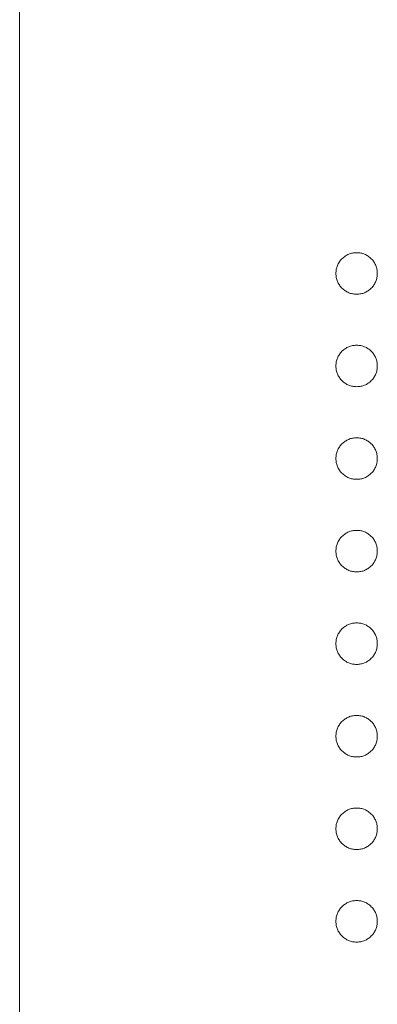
# Model space of a CAD drawing. Header units: millimetres. Extents: x 72 to 468, y 81 to 454.
# Tile 9 of 31: x 121.65 to 123.55, y 329.41 to 334.64. Entities that reach past the tile are written whole.
import ezdxf

# ---------------------------------------------------------------- set-up
doc = ezdxf.new("R2010")
doc.units = ezdxf.units.MM

msp = doc.modelspace()

# ---------------------------------------------------------------- linework, layer by layer
at = {"color": 7, "linetype": 'Continuous', "lineweight": 15}
msp.add_line((121.65, 372.94), (121.65, 316.94), dxfattribs=at)
for points, knots in [([(123.333, 333.2946), (123.3334, 333.302), (123.3342, 333.3164), (123.3407, 333.3371), (123.3508, 333.3562), (123.3649, 333.3731), (123.3819, 333.3869), (123.4009, 333.3974), (123.4216, 333.4036), (123.436, 333.4045), (123.4433, 333.4049)], [0, 0, 0, 0, 0.1277566, 0.2494144, 0.3727965, 0.5001113, 0.6286099, 0.7506434, 0.8737684, 1, 1, 1, 1]), ([(123.4433, 333.4049), (123.4507, 333.4045), (123.4653, 333.4037), (123.4862, 333.3974), (123.5051, 333.387), (123.5219, 333.373), (123.536, 333.3562), (123.5462, 333.3372), (123.5523, 333.3164), (123.5531, 333.302), (123.5535, 333.2946)], [0, 0, 0, 0, 0.129097, 0.252046, 0.373905, 0.5010378, 0.6281707, 0.7513765, 0.872426, 1, 1, 1, 1]), ([(123.4433, 333.1844), (123.436, 333.1848), (123.4217, 333.1857), (123.4008, 333.1915), (123.382, 333.2024), (123.3649, 333.2161), (123.3509, 333.2331), (123.3406, 333.252), (123.3343, 333.2728), (123.3334, 333.2873), (123.333, 333.2946)], [0, 0, 0, 0, 0.126178, 0.248821, 0.37154, 0.499984, 0.627244, 0.749226, 0.872298, 1, 1, 1, 1]), ([(123.5535, 333.2946), (123.5531, 333.2873), (123.5522, 333.2728), (123.5463, 333.2519), (123.5359, 333.233), (123.522, 333.2162), (123.5051, 333.2023), (123.4863, 333.1915), (123.4653, 333.1857), (123.4507, 333.1848), (123.4433, 333.1844)], [0, 0, 0, 0, 0.127519, 0.249986, 0.371792, 0.49887, 0.625948, 0.748492, 0.870959, 1, 1, 1, 1]), ([(123.333, 332.8028), (123.3334, 332.8102), (123.3342, 332.8246), (123.3407, 332.8453), (123.3508, 332.8643), (123.3649, 332.8813), (123.3819, 332.8951), (123.4009, 332.9055), (123.4216, 332.9118), (123.436, 332.9126), (123.4433, 332.913)], [0, 0, 0, 0, 0.1277566, 0.2494144, 0.3727965, 0.5001113, 0.6286099, 0.7506434, 0.8737684, 1, 1, 1, 1]), ([(123.4433, 332.913), (123.4507, 332.9126), (123.4653, 332.9118), (123.4862, 332.9055), (123.5051, 332.8951), (123.5219, 332.8812), (123.536, 332.8643), (123.5462, 332.8453), (123.5523, 332.8245), (123.5531, 332.8102), (123.5535, 332.8028)], [0, 0, 0, 0, 0.129097, 0.252046, 0.373905, 0.5010378, 0.6281707, 0.7513765, 0.872426, 1, 1, 1, 1]), ([(123.4433, 332.6925), (123.436, 332.693), (123.4217, 332.6939), (123.4008, 332.6996), (123.382, 332.7106), (123.3649, 332.7243), (123.3509, 332.7412), (123.3406, 332.7601), (123.3343, 332.7809), (123.3334, 332.7954), (123.333, 332.8028)], [0, 0, 0, 0, 0.126178, 0.248821, 0.37154, 0.499984, 0.627244, 0.749226, 0.872298, 1, 1, 1, 1]), ([(123.5535, 332.8028), (123.5531, 332.7954), (123.5522, 332.781), (123.5463, 332.7601), (123.5359, 332.7412), (123.522, 332.7244), (123.5051, 332.7105), (123.4863, 332.6997), (123.4653, 332.6938), (123.4507, 332.693), (123.4433, 332.6925)], [0, 0, 0, 0, 0.127519, 0.249986, 0.371792, 0.49887, 0.625948, 0.748492, 0.870959, 1, 1, 1, 1]), ([(123.333, 332.3109), (123.3334, 332.3183), (123.3342, 332.3327), (123.3407, 332.3534), (123.3508, 332.3725), (123.3649, 332.3894), (123.3819, 332.4032), (123.4009, 332.4137), (123.4216, 332.4199), (123.436, 332.4208), (123.4433, 332.4212)], [0, 0, 0, 0, 0.1277566, 0.2494144, 0.3727965, 0.5001113, 0.6286099, 0.7506434, 0.8737684, 1, 1, 1, 1]), ([(123.4433, 332.4212), (123.4507, 332.4208), (123.4653, 332.42), (123.4862, 332.4136), (123.5051, 332.4033), (123.5219, 332.3893), (123.536, 332.3725), (123.5462, 332.3535), (123.5523, 332.3327), (123.5531, 332.3183), (123.5535, 332.3109)], [0, 0, 0, 0, 0.129097, 0.252046, 0.373905, 0.5010378, 0.6281707, 0.7513765, 0.872426, 1, 1, 1, 1]), ([(123.4433, 332.2007), (123.436, 332.2011), (123.4217, 332.202), (123.4008, 332.2078), (123.382, 332.2187), (123.3649, 332.2324), (123.3509, 332.2493), (123.3406, 332.2683), (123.3343, 332.2891), (123.3334, 332.3036), (123.333, 332.3109)], [0, 0, 0, 0, 0.126178, 0.248821, 0.37154, 0.499984, 0.627244, 0.749226, 0.872298, 1, 1, 1, 1]), ([(123.5535, 332.3109), (123.5531, 332.3036), (123.5522, 332.2891), (123.5463, 332.2682), (123.5359, 332.2493), (123.522, 332.2325), (123.5051, 332.2186), (123.4863, 332.2078), (123.4653, 332.202), (123.4507, 332.2011), (123.4433, 332.2007)], [0, 0, 0, 0, 0.127519, 0.249986, 0.371792, 0.49887, 0.625948, 0.748492, 0.870959, 1, 1, 1, 1]), ([(123.333, 331.8191), (123.3334, 331.8265), (123.3342, 331.8409), (123.3407, 331.8616), (123.3508, 331.8806), (123.3649, 331.8976), (123.3819, 331.9114), (123.4009, 331.9218), (123.4216, 331.9281), (123.436, 331.9289), (123.4433, 331.9293)], [0, 0, 0, 0, 0.1277566, 0.2494144, 0.3727965, 0.5001113, 0.6286099, 0.7506434, 0.8737684, 1, 1, 1, 1]), ([(123.4433, 331.9293), (123.4507, 331.9289), (123.4653, 331.9281), (123.4862, 331.9218), (123.5051, 331.9114), (123.5219, 331.8975), (123.536, 331.8806), (123.5462, 331.8616), (123.5523, 331.8408), (123.5531, 331.8264), (123.5535, 331.8191)], [0, 0, 0, 0, 0.129097, 0.252046, 0.373905, 0.5010378, 0.6281707, 0.7513765, 0.872426, 1, 1, 1, 1]), ([(123.4433, 331.7088), (123.436, 331.7093), (123.4217, 331.7102), (123.4008, 331.7159), (123.382, 331.7269), (123.3649, 331.7406), (123.3509, 331.7575), (123.3406, 331.7764), (123.3343, 331.7972), (123.3334, 331.8117), (123.333, 331.8191)], [0, 0, 0, 0, 0.126178, 0.248821, 0.37154, 0.499984, 0.627244, 0.749226, 0.872298, 1, 1, 1, 1]), ([(123.5535, 331.8191), (123.5531, 331.8117), (123.5522, 331.7973), (123.5463, 331.7764), (123.5359, 331.7575), (123.522, 331.7407), (123.5051, 331.7268), (123.4863, 331.716), (123.4653, 331.7101), (123.4507, 331.7093), (123.4433, 331.7088)], [0, 0, 0, 0, 0.127519, 0.249986, 0.371792, 0.49887, 0.625948, 0.748492, 0.870959, 1, 1, 1, 1]), ([(123.333, 331.3272), (123.3334, 331.3346), (123.3342, 331.349), (123.3407, 331.3697), (123.3508, 331.3888), (123.3649, 331.4057), (123.3819, 331.4195), (123.4009, 331.4299), (123.4216, 331.4362), (123.436, 331.437), (123.4433, 331.4375)], [0, 0, 0, 0, 0.1277566, 0.2494144, 0.3727965, 0.5001113, 0.6286099, 0.7506434, 0.8737684, 1, 1, 1, 1]), ([(123.4433, 331.4375), (123.4507, 331.4371), (123.4653, 331.4363), (123.4862, 331.4299), (123.5051, 331.4196), (123.5219, 331.4056), (123.536, 331.3888), (123.5462, 331.3698), (123.5523, 331.349), (123.5531, 331.3346), (123.5535, 331.3272)], [0, 0, 0, 0, 0.129097, 0.252046, 0.373905, 0.5010378, 0.6281707, 0.7513765, 0.872426, 1, 1, 1, 1]), ([(123.4433, 331.217), (123.436, 331.2174), (123.4217, 331.2183), (123.4008, 331.2241), (123.382, 331.235), (123.3649, 331.2487), (123.3509, 331.2656), (123.3406, 331.2846), (123.3343, 331.3054), (123.3334, 331.3198), (123.333, 331.3272)], [0, 0, 0, 0, 0.126178, 0.248821, 0.37154, 0.499984, 0.627244, 0.749226, 0.872298, 1, 1, 1, 1]), ([(123.5535, 331.3272), (123.5531, 331.3199), (123.5522, 331.3054), (123.5463, 331.2845), (123.5359, 331.2656), (123.522, 331.2488), (123.5051, 331.2349), (123.4863, 331.2241), (123.4653, 331.2183), (123.4507, 331.2174), (123.4433, 331.217)], [0, 0, 0, 0, 0.127519, 0.249986, 0.371792, 0.49887, 0.625948, 0.748492, 0.870959, 1, 1, 1, 1]), ([(123.333, 330.8354), (123.3334, 330.8427), (123.3342, 330.8572), (123.3407, 330.8779), (123.3508, 330.8969), (123.3649, 330.9138), (123.3819, 330.9277), (123.4009, 330.9381), (123.4216, 330.9444), (123.436, 330.9452), (123.4433, 330.9456)], [0, 0, 0, 0, 0.1277566, 0.2494144, 0.3727965, 0.5001113, 0.6286099, 0.7506434, 0.8737684, 1, 1, 1, 1]), ([(123.4433, 330.9456), (123.4507, 330.9452), (123.4653, 330.9444), (123.4862, 330.9381), (123.5051, 330.9277), (123.5219, 330.9137), (123.536, 330.8969), (123.5462, 330.8779), (123.5523, 330.8571), (123.5531, 330.8427), (123.5535, 330.8354)], [0, 0, 0, 0, 0.129097, 0.252046, 0.373905, 0.5010378, 0.6281707, 0.7513765, 0.872426, 1, 1, 1, 1]), ([(123.4433, 330.7251), (123.436, 330.7256), (123.4217, 330.7265), (123.4008, 330.7322), (123.382, 330.7432), (123.3649, 330.7569), (123.3509, 330.7738), (123.3406, 330.7927), (123.3343, 330.8135), (123.3334, 330.828), (123.333, 330.8354)], [0, 0, 0, 0, 0.126178, 0.248821, 0.37154, 0.499984, 0.627244, 0.749226, 0.872298, 1, 1, 1, 1]), ([(123.5535, 330.8354), (123.5531, 330.828), (123.5522, 330.8136), (123.5463, 330.7927), (123.5359, 330.7738), (123.522, 330.7569), (123.5051, 330.7431), (123.4863, 330.7322), (123.4653, 330.7264), (123.4507, 330.7256), (123.4433, 330.7251)], [0, 0, 0, 0, 0.127519, 0.249986, 0.371792, 0.49887, 0.625948, 0.748492, 0.870959, 1, 1, 1, 1]), ([(123.333, 330.3435), (123.3334, 330.3509), (123.3342, 330.3653), (123.3407, 330.386), (123.3508, 330.4051), (123.3649, 330.422), (123.3819, 330.4358), (123.4009, 330.4462), (123.4216, 330.4525), (123.436, 330.4533), (123.4433, 330.4538)], [0, 0, 0, 0, 0.127757, 0.249414, 0.372796, 0.500111, 0.62861, 0.750643, 0.873768, 1, 1, 1, 1]), ([(123.4433, 330.4538), (123.4507, 330.4534), (123.4653, 330.4526), (123.4862, 330.4462), (123.5051, 330.4359), (123.5219, 330.4219), (123.536, 330.4051), (123.5462, 330.3861), (123.5523, 330.3653), (123.5531, 330.3509), (123.5535, 330.3435)], [0, 0, 0, 0, 0.129097, 0.252046, 0.373905, 0.501038, 0.628171, 0.751376, 0.872426, 1, 1, 1, 1]), ([(123.4433, 330.2333), (123.436, 330.2337), (123.4217, 330.2346), (123.4008, 330.2404), (123.382, 330.2513), (123.3649, 330.265), (123.3509, 330.2819), (123.3406, 330.3009), (123.3343, 330.3217), (123.3334, 330.3361), (123.333, 330.3435)], [0, 0, 0, 0, 0.126178, 0.248821, 0.37154, 0.499984, 0.627244, 0.749226, 0.872298, 1, 1, 1, 1]), ([(123.5535, 330.3435), (123.5531, 330.3361), (123.5522, 330.3217), (123.5463, 330.3008), (123.5359, 330.2819), (123.522, 330.2651), (123.5051, 330.2512), (123.4863, 330.2404), (123.4653, 330.2346), (123.4507, 330.2337), (123.4433, 330.2333)], [0, 0, 0, 0, 0.127519, 0.249986, 0.371792, 0.49887, 0.625948, 0.748492, 0.870959, 1, 1, 1, 1]), ([(123.333, 329.8517), (123.3334, 329.859), (123.3342, 329.8734), (123.3407, 329.8942), (123.3508, 329.9132), (123.3649, 329.9301), (123.3819, 329.9439), (123.4009, 329.9544), (123.4216, 329.9607), (123.436, 329.9615), (123.4433, 329.9619)], [0, 0, 0, 0, 0.127757, 0.249414, 0.372796, 0.500111, 0.62861, 0.750643, 0.873768, 1, 1, 1, 1]), ([(123.4433, 329.9619), (123.4507, 329.9615), (123.4653, 329.9607), (123.4862, 329.9544), (123.5051, 329.944), (123.5219, 329.93), (123.536, 329.9132), (123.5462, 329.8942), (123.5523, 329.8734), (123.5531, 329.859), (123.5535, 329.8517)], [0, 0, 0, 0, 0.129097, 0.252046, 0.373905, 0.501038, 0.628171, 0.751376, 0.872426, 1, 1, 1, 1]), ([(123.4433, 329.7414), (123.436, 329.7419), (123.4217, 329.7428), (123.4008, 329.7485), (123.382, 329.7595), (123.3649, 329.7731), (123.3509, 329.7901), (123.3406, 329.809), (123.3343, 329.8298), (123.3334, 329.8443), (123.333, 329.8517)], [0, 0, 0, 0, 0.126178, 0.248821, 0.37154, 0.499984, 0.627244, 0.749226, 0.872298, 1, 1, 1, 1]), ([(123.5535, 329.8517), (123.5531, 329.8443), (123.5522, 329.8298), (123.5463, 329.809), (123.5359, 329.7901), (123.522, 329.7732), (123.5051, 329.7594), (123.4863, 329.7485), (123.4653, 329.7427), (123.4507, 329.7419), (123.4433, 329.7414)], [0, 0, 0, 0, 0.127519, 0.249986, 0.371792, 0.49887, 0.625948, 0.748492, 0.870959, 1, 1, 1, 1])]:
    msp.add_open_spline(points, degree=3, knots=knots, dxfattribs=at)

doc.saveas('drawing.dxf')
